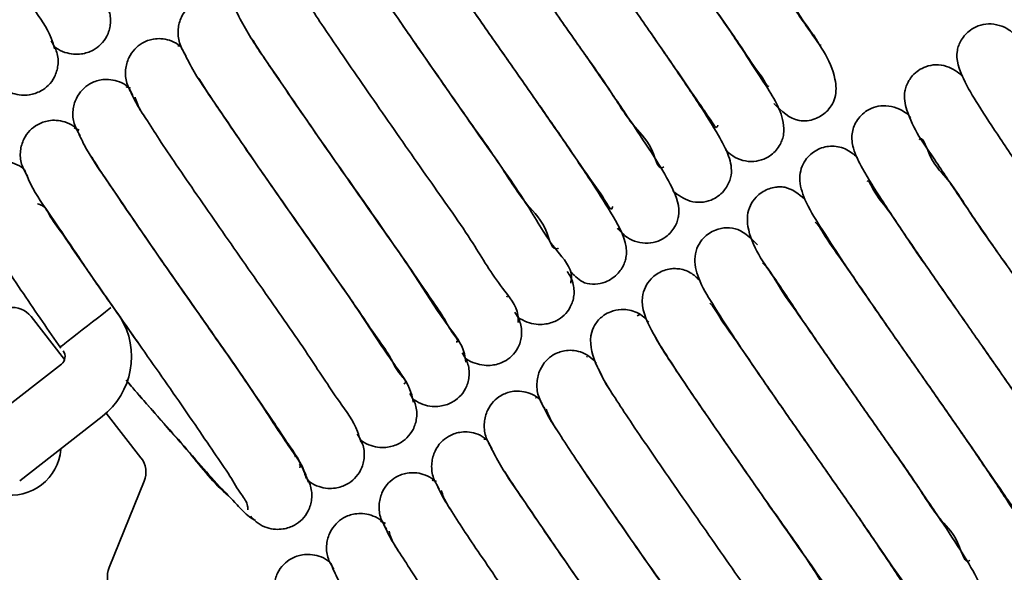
# Model space of a CAD drawing. Header units: millimetres. Extents: x 0 to 594, y 0 to 420.
# Tile 6 of 73: x 87.84 to 94.75, y 40.22 to 44.1. Entities that reach past the tile are written whole.
import ezdxf

# ---------------------------------------------------------------- set-up
doc = ezdxf.new("R2010")
doc.units = ezdxf.units.MM
doc.linetypes.add('SLD-Durchgehend', pattern=[0])

msp = doc.modelspace()

# ---------------------------------------------------------------- linework, layer by layer
at = {"color": 7, "linetype": 'SLD-Durchgehend', "lineweight": 35}
for p, q in [((88.974688, 43.913061), (88.948293, 43.916972)), ((88.616417, 43.618703), (88.585867, 43.628602)), ((88.25761, 43.324327), (88.222721, 43.340193)), ((91.261294, 42.157195), (91.257834, 42.151392)), ((92.197472, 42.032093), (92.174089, 42.021193)), ((87.918899, 42.014879), (88.154193, 41.712534)), ((88.122955, 41.800308), (88.128032, 41.793785)), ((88.131782, 41.680606), (87.55305, 41.230221)), ((91.824371, 41.734759), (91.818247, 41.732061)), ((91.464642, 41.443848), (91.459064, 41.443317)), ((88.446862, 41.336462), (88.690277, 41.023682)), ((87.8395, 40.862141), (88.418232, 41.312526)), ((91.124258, 41.150932), (91.097863, 41.154843)), ((88.466889, 40.252376), (88.71316, 40.858593)), ((90.765984, 40.856574), (90.735437, 40.866475)), ((90.407179, 40.562198), (90.37229, 40.578064))]:
    msp.add_line(p, q, dxfattribs=at)
at = {"color": 7, "linetype": 'SLD-Durchgehend', "lineweight": 35, "flags": 128}
for points in [[(88.44267, 42.049118), (88.415798, 42.028207), (88.384674, 42.003985)], [(88.479773, 42.077993), (88.464207, 42.065878), (88.44267, 42.049118)], [(88.384674, 42.003985), (88.350334, 41.977261), (88.31413, 41.949085), (88.277587, 41.920648), (88.242234, 41.893134)], [(88.242234, 41.893134), (88.209446, 41.867617), (88.180484, 41.845078)], [(88.180484, 41.845078), (88.156642, 41.826523), (88.138706, 41.812566)]]:
    msp.add_lwpolyline(points, dxfattribs=at)
at = {"color": 7, "linetype": 'SLD-Durchgehend', "lineweight": 35}
for centre, radius, start, end in [((87.78737, 41.91252), 0.166665, 37.8908919, 97.891299), ((88.090904, 41.73313), 0.532964, 307.8827527, 31.6971515), ((88.090908, 41.733129), 0.066552, 307.7102344, 37.8905101), ((87.778475, 41.109834), 0.349993, 307.8907726, 355.2101934), ((88.558752, 40.921321), 0.166664, 337.8909043, 37.8922493), ((87.77847, 41.109838), 0.35, 259.6195517, 307.8910604), ((88.621295, 40.189648), 0.166661, 157.8906422, 217.8926287)]:
    msp.add_arc(centre, radius, start, end, dxfattribs=at)
for points, knots in [([(92.310566, 46.466111), (92.274413, 46.493534), (92.21777, 46.536498), (92.122138, 46.549481), (92.035898, 46.533379), (91.957783, 46.480174), (91.91693, 46.411363), (91.893132, 46.328302), (91.931534, 46.133148), (92.098348, 45.905987), (92.288415, 45.61244), (92.481604, 45.333951), (92.686033, 45.039747), (92.892509, 44.746655), (93.087317, 44.462795), (93.250527, 44.231905), (93.374667, 44.036227), (93.426093, 43.977261), (93.45746, 43.912367), (93.462884, 43.923307), (93.463114, 43.923771)], [0, 0, 0, 0, 0.03890073, 0.06094782, 0.08218118, 0.11467558, 0.13999968, 0.15072192, 0.18975702, 0.30632065, 0.3946384, 0.49649203, 0.6028366, 0.70798786, 0.81134745, 0.90043102, 0.96657054, 0.98963052, 0.9995602, 1, 1, 1, 1]), ([(88.084461, 43.895472), (88.077329, 43.920667), (88.047798, 44.024995), (87.900651, 44.220576), (87.692631, 44.545908), (87.407685, 44.951475), (87.146468, 45.324609), (86.937484, 45.626016), (86.796328, 45.833046), (86.674447, 46.010682), (86.585327, 46.153418), (86.521637, 46.248802), (86.504647, 46.302106), (86.499538, 46.318133)], [0, 0, 0, 0, 0.02698053, 0.11172193, 0.24830067, 0.42875257, 0.62332276, 0.71973516, 0.80803801, 0.88259339, 0.94229466, 0.9826492, 1, 1, 1, 1]), ([(91.946305, 46.176109), (91.936531, 46.185187), (91.888824, 46.229497), (91.79902, 46.26318), (91.700267, 46.25464), (91.624504, 46.221491), (91.570986, 46.166834), (91.542541, 46.106695), (91.526608, 46.04354), (91.53991, 45.939534), (91.620805, 45.787038), (91.748878, 45.581965), (91.921678, 45.325433), (92.118005, 45.039244), (92.325891, 44.74119), (92.533222, 44.44644), (92.728098, 44.162647), (92.89013, 43.932768), (93.013171, 43.740553), (93.061572, 43.682469), (93.091218, 43.625369), (93.096138, 43.634538), (93.096342, 43.634918)], [0, 0, 0, 0, 0.01164933, 0.05686122, 0.07769502, 0.09707833, 0.12798287, 0.14180403, 0.15489547, 0.18437056, 0.23047201, 0.30442785, 0.39586522, 0.5003246, 0.60758676, 0.71283556, 0.81605878, 0.9043901, 0.96948824, 0.99116487, 0.99963362, 1, 1, 1, 1]), ([(93.13401, 43.510991), (93.187779, 43.457514), (93.256008, 43.389656), (93.367264, 43.38819), (93.434789, 43.404143), (93.49485, 43.441587), (93.539558, 43.496528), (93.574968, 43.572417), (93.561811, 43.787305), (93.376499, 44.023936), (93.182567, 44.327867), (92.985249, 44.61123), (92.779017, 44.907115), (92.570512, 45.207111), (92.376031, 45.476739), (92.207509, 45.756032), (92.08953, 45.850848), (92.027491, 46.047186), (92.005578, 46.019634), (92.00507, 46.018996)], [0, 0, 0, 0, 0.06113958, 0.07758195, 0.09336644, 0.12071375, 0.1365102, 0.15404092, 0.1916669, 0.31362021, 0.40286362, 0.50500324, 0.61037573, 0.71465383, 0.81744789, 0.90548267, 0.97012737, 0.99930762, 1, 1, 1, 1]), ([(91.57131, 45.895424), (91.54387, 45.917635), (91.48868, 45.962305), (91.398709, 45.979039), (91.330781, 45.966934), (91.266846, 45.941175), (91.209325, 45.890305), (91.173071, 45.817973), (91.158022, 45.721324), (91.204287, 45.577244), (91.318775, 45.393171), (91.470449, 45.159528), (91.655479, 44.88902), (91.857036, 44.597513), (92.064976, 44.301802), (92.26703, 44.011487), (92.440946, 43.758936), (92.599321, 43.528345), (92.661235, 43.437538), (92.732756, 43.32936), (92.737791, 43.353815), (92.739151, 43.360421)], [0, 0, 0, 0, 0.0303771, 0.06109573, 0.07558743, 0.09004218, 0.12066852, 0.1396391, 0.15952051, 0.20415636, 0.26666977, 0.34864106, 0.44611582, 0.55179172, 0.65661068, 0.76123386, 0.85668355, 0.93184037, 0.98203176, 0.99514615, 1, 1, 1, 1]), ([(91.202176, 45.600857), (91.157827, 45.638142), (91.103373, 45.683922), (91.022193, 45.688686), (90.966847, 45.682987), (90.908455, 45.659837), (90.853355, 45.613287), (90.815229, 45.558462), (90.794511, 45.486131), (90.807864, 45.29203), (90.980808, 45.066309), (91.172387, 44.766426), (91.367784, 44.485329), (91.572902, 44.19077), (91.780518, 43.892137), (91.976704, 43.62066), (92.141117, 43.34601), (92.27415, 43.235136), (92.324769, 43.039146), (92.358268, 43.064915), (92.360195, 43.066397)], [0, 0, 0, 0, 0.04822901, 0.05921842, 0.07003464, 0.09687244, 0.11236432, 0.13267411, 0.15432941, 0.1768114, 0.30013268, 0.38919967, 0.49171494, 0.59829521, 0.70387824, 0.80786035, 0.89753875, 0.96419892, 0.99794122, 1, 1, 1, 1]), ([(92.795021, 43.184188), (92.810919, 43.169677), (92.864628, 43.120654), (92.967075, 43.094579), (93.060833, 43.116852), (93.127164, 43.155216), (93.170465, 43.206237), (93.193574, 43.258624), (93.207001, 43.310376), (93.196048, 43.4616), (93.062758, 43.655851), (92.899852, 43.91337), (92.718418, 44.176902), (92.520661, 44.463807), (92.313454, 44.757858), (92.110504, 45.051323), (91.931502, 45.304314), (91.773741, 45.552329), (91.701573, 45.623855), (91.647089, 45.736949), (91.640878, 45.726524), (91.640491, 45.725874)], [0, 0, 0, 0, 0.01878956, 0.06347664, 0.08458874, 0.10204788, 0.12980273, 0.14123133, 0.15201273, 0.17629135, 0.2707645, 0.35025356, 0.44538148, 0.54998534, 0.65518408, 0.76097356, 0.85896204, 0.93693315, 0.98980176, 0.99936388, 1, 1, 1, 1]), ([(92.424101, 42.896061), (92.462967, 42.867593), (92.522535, 42.823961), (92.621023, 42.81365), (92.705791, 42.832433), (92.781342, 42.886734), (92.820527, 42.955339), (92.842885, 43.039339), (92.819373, 43.154365), (92.731078, 43.313859), (92.603017, 43.517359), (92.432904, 43.76915), (92.239332, 44.051207), (92.033398, 44.345886), (91.827453, 44.640076), (91.634736, 44.916413), (91.473635, 45.158129), (91.355152, 45.315558), (91.30445, 45.41145), (91.279337, 45.433775), (91.27282, 45.439569)], [0, 0, 0, 0, 0.04123036, 0.06319107, 0.0843271, 0.11623353, 0.14121677, 0.15199957, 0.19185251, 0.23885084, 0.31207094, 0.40201564, 0.50496575, 0.61152302, 0.71676389, 0.81932017, 0.90657652, 0.97070071, 0.99239608, 1, 1, 1, 1]), ([(90.868887, 45.280807), (90.826929, 45.324053), (90.766033, 45.386817), (90.652488, 45.405816), (90.565886, 45.38815), (90.493797, 45.33976), (90.446727, 45.271711), (90.418428, 45.173585), (90.45357, 45.026746), (90.56335, 44.849293), (90.705818, 44.626213), (90.884372, 44.365029), (91.081739, 44.078664), (91.289526, 43.782828), (91.496189, 43.486176), (91.679131, 43.223168), (91.846576, 42.974068), (91.918764, 42.880158), (91.993301, 42.755335), (92.000307, 42.781281), (92.001944, 42.787343)], [0, 0, 0, 0, 0.04982904, 0.07232025, 0.09540056, 0.12430323, 0.14420275, 0.16535705, 0.20994957, 0.26773085, 0.34451844, 0.43676443, 0.53905503, 0.64252183, 0.74745942, 0.84633353, 0.92618689, 0.98045142, 0.99543292, 1, 1, 1, 1]), ([(92.035556, 42.635885), (92.057122, 42.612145), (92.112759, 42.550903), (92.224919, 42.521412), (92.318819, 42.541176), (92.386602, 42.578566), (92.431408, 42.62955), (92.455404, 42.681893), (92.480425, 42.773849), (92.422076, 42.928868), (92.300565, 43.126631), (92.145254, 43.363572), (91.957874, 43.637959), (91.754302, 43.931703), (91.546052, 44.228418), (91.346541, 44.513076), (91.173588, 44.772055), (91.025027, 44.969333), (90.957109, 45.104838), (90.909981, 45.148975), (90.90375, 45.15481)], [0, 0, 0, 0, 0.02756282, 0.0711056, 0.09203989, 0.1098066, 0.13744579, 0.14895446, 0.15963172, 0.21926836, 0.28117531, 0.36463896, 0.46350175, 0.56977604, 0.67440171, 0.77785451, 0.87128347, 0.944111, 0.99261132, 1, 1, 1, 1]), ([(90.468733, 45.023), (90.449459, 45.043454), (90.409357, 45.086012), (90.340222, 45.111043), (90.285149, 45.115171), (90.229528, 45.109249), (90.171243, 45.086142), (90.116173, 45.039577), (90.078147, 44.985105), (90.041787, 44.859306), (90.118997, 44.679047), (90.252072, 44.470558), (90.410008, 44.23238), (90.59532, 43.962199), (90.797444, 43.671964), (91.006443, 43.371509), (91.210127, 43.090056), (91.381572, 42.804051), (91.53107, 42.675648), (91.578236, 42.473913), (91.620066, 42.494665), (91.622485, 42.495866)], [0, 0, 0, 0, 0.024309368, 0.050578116, 0.061616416, 0.072438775, 0.099246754, 0.114715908, 0.134966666, 0.156428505, 0.226218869, 0.292991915, 0.376460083, 0.474508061, 0.579535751, 0.685639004, 0.79282391, 0.888133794, 0.960263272, 0.99770149, 1, 1, 1, 1]), ([(91.710057, 42.327373), (91.739119, 42.297064), (91.78608, 42.248089), (91.878963, 42.24019), (91.963873, 42.256273), (92.04149, 42.309867), (92.082173, 42.378689), (92.096805, 42.431245), (92.105336, 42.546028), (92.003563, 42.722332), (91.855263, 42.960153), (91.675159, 43.225396), (91.475455, 43.51632), (91.265985, 43.815225), (91.06185, 44.107458), (90.874899, 44.37622), (90.721565, 44.605939), (90.611357, 44.754249), (90.563682, 44.843151), (90.540712, 44.864511), (90.534614, 44.870182)], [0, 0, 0, 0, 0.03537752, 0.05716588, 0.07837015, 0.11086279, 0.13623783, 0.14705612, 0.15862578, 0.23641259, 0.31416574, 0.40947101, 0.51659779, 0.6247661, 0.73009581, 0.82987702, 0.91255547, 0.97253086, 0.99270675, 1, 1, 1, 1]), ([(91.707323, 42.248412), (91.709837, 42.263889), (91.723811, 42.349923), (91.560542, 42.521584), (91.393302, 42.828429), (91.105962, 43.22473), (90.848675, 43.598052), (90.633031, 43.907144), (90.482346, 44.126737), (90.349161, 44.321163), (90.243649, 44.482866), (90.174492, 44.586717), (90.148913, 44.640171), (90.14432, 44.649769)], [0, 0, 0, 0, 0.01605242, 0.08923505, 0.21779646, 0.39469272, 0.59256549, 0.69260282, 0.78737553, 0.87033927, 0.9382348, 0.98890885, 1, 1, 1, 1]), ([(91.339383, 41.972612), (91.33932, 41.990244), (91.338994, 42.08164), (91.185056, 42.256205), (91.004255, 42.56825), (90.719172, 42.966058), (90.46027, 43.339431), (90.246264, 43.646753), (90.097719, 43.863399), (89.967436, 44.053917), (89.865272, 44.210765), (89.791855, 44.323664), (89.7632, 44.388571), (89.753261, 44.411082)], [0, 0, 0, 0, 0.01791775, 0.09287196, 0.22160434, 0.39723952, 0.59187622, 0.689932, 0.78208511, 0.86199853, 0.92713225, 0.9747275, 1, 1, 1, 1]), ([(88.076188, 43.918621), (88.08199, 43.912932), (88.104491, 43.890871), (88.153958, 43.869629), (88.215056, 43.856161), (88.283421, 43.858182), (88.350497, 43.879679), (88.411904, 43.924688), (88.456655, 43.986005), (88.480733, 44.066619), (88.475391, 44.158163), (88.44393, 44.210505), (88.428238, 44.236612)], [0, 0, 0, 0, 0.0346106, 0.13421833, 0.22344989, 0.30116455, 0.42382965, 0.51782846, 0.62235964, 0.74222194, 0.87142953, 1, 1, 1, 1]), ([(89.3491, 44.183696), (89.339143, 44.193966), (89.313618, 44.220294), (89.260649, 44.243855), (89.201589, 44.255353), (89.135493, 44.251548), (89.070472, 44.227914), (89.011565, 44.180151), (88.968482, 44.115903), (88.946371, 44.03095), (88.95462, 43.933828), (88.987939, 43.877001), (89.004784, 43.848272)], [0, 0, 0, 0, 0.058461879, 0.149865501, 0.232153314, 0.304318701, 0.419596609, 0.509711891, 0.612097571, 0.732025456, 0.86452662, 1, 1, 1, 1]), ([(89.352249, 44.172518), (89.37532, 44.127392), (89.445268, 43.990577), (89.618688, 43.741217), (89.859808, 43.38435), (90.100886, 43.040872), (90.308558, 42.745496), (90.459995, 42.527589), (90.601462, 42.32356), (90.716097, 42.152987), (90.824721, 41.999672), (90.854239, 41.927469), (90.927878, 41.835187), (90.904859, 41.838262), (90.902501, 41.838577)], [0, 0, 0, 0, 0.05398177, 0.16366413, 0.32300653, 0.51334486, 0.61094561, 0.70762499, 0.79695865, 0.87301831, 0.93422217, 0.97714615, 0.9976589, 1, 1, 1, 1]), ([(94.848589, 43.966886), (94.828645, 43.988759), (94.774455, 44.048193), (94.665135, 44.078978), (94.57017, 44.061013), (94.501292, 44.024366), (94.45538, 43.973461), (94.430776, 43.921144), (94.405034, 43.830611), (94.459896, 43.677781), (94.578948, 43.483442), (94.731348, 43.250043), (94.91678, 42.97844), (95.119166, 42.685814), (95.327074, 42.390695), (95.528119, 42.099901), (95.701348, 41.853849), (95.857285, 41.611529), (95.919723, 41.547606), (95.977264, 41.435718), (95.981697, 41.445646), (95.981797, 41.44587)], [0, 0, 0, 0, 0.02548603, 0.06925179, 0.09024974, 0.10834143, 0.13609473, 0.14773878, 0.15837803, 0.21694619, 0.27737513, 0.35959302, 0.45735384, 0.56316236, 0.66778966, 0.77154784, 0.86612147, 0.94047135, 0.99071926, 0.99979019, 1, 1, 1, 1]), ([(88.980192, 43.89851), (88.970698, 43.908242), (88.94554, 43.934033), (88.893028, 43.957246), (88.833817, 43.968855), (88.767542, 43.965159), (88.702378, 43.941717), (88.643217, 43.894378), (88.599848, 43.830752), (88.57729, 43.746762), (88.584775, 43.650931), (88.617555, 43.595097), (88.63407, 43.566968)], [0, 0, 0, 0, 0.05602825, 0.14847267, 0.23169313, 0.30465032, 0.42108373, 0.51188448, 0.61469913, 0.73458997, 0.8662866, 1, 1, 1, 1]), ([(90.971138, 41.694211), (90.968655, 41.714218), (90.95676, 41.810051), (90.807992, 41.990573), (90.616254, 42.307072), (90.33211, 42.707271), (90.071961, 43.080585), (89.859768, 43.38617), (89.713059, 43.599462), (89.587075, 43.786661), (89.507115, 43.90391), (89.473554, 43.960693), (89.471317, 43.964478)], [0, 0, 0, 0, 0.022007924, 0.105415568, 0.245523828, 0.434822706, 0.642647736, 0.746870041, 0.844005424, 0.927438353, 0.995162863, 1, 1, 1, 1]), ([(87.708392, 43.632246), (87.715017, 43.62569), (87.738085, 43.602865), (87.788162, 43.581267), (87.848778, 43.568322), (87.916619, 43.570806), (87.983199, 43.592796), (88.044078, 43.638243), (88.088588, 43.699843), (88.112498, 43.780828), (88.107006, 43.872803), (88.075492, 43.92553), (88.059764, 43.951845)], [0, 0, 0, 0, 0.039525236, 0.137623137, 0.225638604, 0.302436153, 0.423998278, 0.51749706, 0.621798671, 0.741650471, 0.871067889, 1, 1, 1, 1]), ([(88.981764, 43.891455), (89.002497, 43.849348), (89.067406, 43.717526), (89.235893, 43.475821), (89.473193, 43.123397), (89.765833, 42.706433), (90.021662, 42.340641), (90.218371, 42.0574), (90.336666, 41.878989), (90.44928, 41.725807), (90.482708, 41.633814), (90.562886, 41.55332), (90.539107, 41.543248), (90.536869, 41.5423)], [0, 0, 0, 0, 0.049761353, 0.155782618, 0.311719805, 0.501089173, 0.695797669, 0.786599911, 0.864807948, 0.928186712, 0.973937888, 0.997546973, 1, 1, 1, 1]), ([(94.460135, 43.703984), (94.423981, 43.731405), (94.367337, 43.774367), (94.271706, 43.787355), (94.185467, 43.771249), (94.107352, 43.718046), (94.0665, 43.649234), (94.042702, 43.566174), (94.081098, 43.371019), (94.247918, 43.14386), (94.437983, 42.850311), (94.631173, 42.571823), (94.835599, 42.277616), (95.042077, 41.984528), (95.236889, 41.700665), (95.400087, 41.469781), (95.524252, 41.274089), (95.575646, 41.215141), (95.607043, 41.15023), (95.612451, 41.161178), (95.612681, 41.161642)], [0, 0, 0, 0, 0.03890118, 0.06094816, 0.08218089, 0.1146753, 0.13999941, 0.15072166, 0.18975634, 0.30632071, 0.3946384, 0.49649209, 0.60283631, 0.70798803, 0.81134739, 0.9004313, 0.96657086, 0.98963085, 0.99956053, 1, 1, 1, 1]), ([(90.602687, 41.414238), (90.59786, 41.436779), (90.576434, 41.536829), (90.429611, 41.724628), (90.228996, 42.045486), (89.944788, 42.448361), (89.683867, 42.821598), (89.473379, 43.12524), (89.329029, 43.335288), (89.206132, 43.518306), (89.128876, 43.631881), (89.097081, 43.686575), (89.095283, 43.689669)], [0, 0, 0, 0, 0.02516021, 0.11167206, 0.25393499, 0.44408778, 0.65094429, 0.75410851, 0.84943414, 0.93058434, 0.99607418, 1, 1, 1, 1]), ([(88.58994, 43.633207), (88.587803, 43.635254), (88.569455, 43.652826), (88.525342, 43.669977), (88.466361, 43.682307), (88.399741, 43.678627), (88.334423, 43.655458), (88.274958, 43.608522), (88.231329, 43.54545), (88.208374, 43.46231), (88.215221, 43.367604), (88.247562, 43.312648), (88.263806, 43.285045)], [0, 0, 0, 0, 0.01285964, 0.11038359, 0.19815465, 0.27506054, 0.39764335, 0.49299246, 0.60059885, 0.72557515, 0.86215961, 1, 1, 1, 1]), ([(88.611706, 43.609873), (88.629558, 43.570475), (88.660427, 43.502349), (88.702138, 43.440333), (88.719727, 43.414182)], [0, 0, 0, 0, 0.57832409, 1, 1, 1, 1]), ([(90.23403, 41.133343), (90.226898, 41.158538), (90.197368, 41.262867), (90.050217, 41.458445), (89.842202, 41.783781), (89.557254, 42.189348), (89.296035, 42.56248), (89.087051, 42.863888), (88.945895, 43.070918), (88.824017, 43.248555), (88.734897, 43.391291), (88.671206, 43.486673), (88.654216, 43.539977), (88.649108, 43.556004)], [0, 0, 0, 0, 0.02698053, 0.11172238, 0.248301, 0.4287529, 0.62332359, 0.719736, 0.80803885, 0.88259376, 0.94229503, 0.9826492, 1, 1, 1, 1]), ([(94.095875, 43.41398), (94.086101, 43.423058), (94.038394, 43.46737), (93.948588, 43.50105), (93.849835, 43.492512), (93.774073, 43.459361), (93.720557, 43.404705), (93.69211, 43.344567), (93.676178, 43.281411), (93.689479, 43.177406), (93.77037, 43.024907), (93.898449, 42.819838), (94.071247, 42.563304), (94.267576, 42.277116), (94.475459, 41.979061), (94.682791, 41.684313), (94.877669, 41.40052), (95.039693, 41.17064), (95.162744, 40.978421), (95.211138, 40.920344), (95.240791, 40.863237), (95.245707, 40.87241), (95.245911, 40.87279)], [0, 0, 0, 0, 0.01164957, 0.0568613, 0.07769582, 0.09707845, 0.12798299, 0.14180381, 0.15489559, 0.18437067, 0.23047181, 0.30442799, 0.39586532, 0.50032435, 0.60758666, 0.71283511, 0.8160583, 0.90438946, 0.96948798, 0.9911643, 0.99963331, 1, 1, 1, 1]), ([(88.242895, 43.327788), (88.234497, 43.336276), (88.21017, 43.360864), (88.15866, 43.38336), (88.098994, 43.395361), (88.032198, 43.392028), (87.966589, 43.369071), (87.906803, 43.322559), (87.862921, 43.259975), (87.839631, 43.177581), (87.845955, 43.083846), (87.877947, 43.029661), (87.893976, 43.002513)], [0, 0, 0, 0, 0.04992337, 0.14462461, 0.2298155, 0.30439983, 0.42310864, 0.51518008, 0.6187532, 0.73861697, 0.86904139, 1, 1, 1, 1]), ([(88.242053, 43.32782), (88.258125, 43.29175), (88.312431, 43.169871), (88.471513, 42.943898), (88.700574, 42.60086), (88.990048, 42.187147), (89.249568, 41.817745), (89.449136, 41.527948), (89.579679, 41.337913), (89.684219, 41.179126), (89.749932, 41.081744), (89.774185, 41.034386), (89.776398, 41.030065)], [0, 0, 0, 0, 0.04279167, 0.14459017, 0.29836398, 0.49106918, 0.69218002, 0.78827849, 0.87288421, 0.94227505, 0.99473264, 1, 1, 1, 1]), ([(95.283578, 40.748864), (95.337347, 40.695386), (95.405576, 40.627528), (95.516832, 40.62606), (95.584356, 40.642017), (95.644418, 40.679457), (95.689124, 40.7344), (95.72454, 40.810288), (95.711371, 41.025178), (95.52607, 41.261809), (95.332133, 41.565737), (95.134818, 41.849103), (94.928583, 42.144985), (94.720079, 42.444984), (94.525605, 42.714607), (94.357062, 42.993915), (94.239131, 43.088697), (94.177029, 43.285082), (94.155147, 43.257506), (94.15464, 43.256867)], [0, 0, 0, 0, 0.06113979, 0.07758145, 0.09336602, 0.12071394, 0.13650966, 0.15404068, 0.19166702, 0.3136197, 0.4028638, 0.50500275, 0.61037594, 0.71465336, 0.81744773, 0.90548251, 0.97012712, 0.9993078, 1, 1, 1, 1]), ([(93.720877, 43.133295), (93.693437, 43.155506), (93.638248, 43.200175), (93.548278, 43.21691), (93.48035, 43.204805), (93.416416, 43.179046), (93.358895, 43.128176), (93.32264, 43.055844), (93.307592, 42.959195), (93.353853, 42.815115), (93.468342, 42.631042), (93.620019, 42.3974), (93.805049, 42.126892), (94.006606, 41.835385), (94.214542, 41.539672), (94.416599, 41.249359), (94.590517, 40.99681), (94.748885, 40.766214), (94.810806, 40.675413), (94.882323, 40.567233), (94.887357, 40.591687), (94.888718, 40.598294)], [0, 0, 0, 0, 0.03037714, 0.0610951, 0.07558683, 0.0900416, 0.12066799, 0.13963858, 0.15952003, 0.20415577, 0.26666927, 0.34864106, 0.44611566, 0.55179201, 0.6566107, 0.76123405, 0.85668387, 0.93184068, 0.98203225, 0.99514614, 1, 1, 1, 1]), ([(89.865142, 40.85195), (89.855724, 40.879889), (89.819066, 40.988637), (89.67006, 41.192155), (89.455655, 41.52209), (89.169656, 41.930291), (88.908163, 42.303053), (88.701357, 42.602332), (88.561961, 42.805438), (88.44569, 42.979788), (88.373789, 43.085874), (88.345612, 43.136281), (88.344598, 43.138096)], [0, 0, 0, 0, 0.03209039, 0.12490384, 0.27171038, 0.46330413, 0.66813888, 0.76889544, 0.86034293, 0.93697233, 0.99773017, 1, 1, 1, 1]), ([(87.874292, 43.042688), (87.866809, 43.050169), (87.843162, 43.073814), (87.792438, 43.095783), (87.732338, 43.108185), (87.665035, 43.105194), (87.598921, 43.082608), (87.538609, 43.036354), (87.494479, 42.973858), (87.471042, 42.891604), (87.477198, 42.79809), (87.509106, 42.744106), (87.525076, 42.717086)], [0, 0, 0, 0, 0.0444189, 0.140377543, 0.226631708, 0.302050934, 0.42185351, 0.514506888, 0.618484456, 0.738644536, 0.86919044, 1, 1, 1, 1]), ([(87.87278, 43.045354), (87.886531, 43.012289), (87.93516, 42.895369), (88.090004, 42.67748), (88.314301, 42.33933), (88.602401, 41.927708), (88.862295, 41.55716), (89.064935, 41.264436), (89.196686, 41.069499), (89.309958, 40.907192), (89.380904, 40.780827), (89.440129, 40.705457), (89.441174, 40.665414), (89.441407, 40.656452)], [0, 0, 0, 0, 0.03745204, 0.1324346, 0.27813643, 0.46344155, 0.65835395, 0.75247572, 0.83619701, 0.90529878, 0.95848802, 0.99070866, 1, 1, 1, 1]), ([(93.351745, 42.838728), (93.307397, 42.876015), (93.252943, 42.921797), (93.171761, 42.926556), (93.116415, 42.920862), (93.058024, 42.897707), (93.002925, 42.851158), (92.964799, 42.796332), (92.944078, 42.724003), (92.957433, 42.529901), (93.130373, 42.30418), (93.321957, 42.004299), (93.51735, 41.7232), (93.722472, 41.428643), (93.930087, 41.130009), (94.126274, 40.858532), (94.290685, 40.583881), (94.42372, 40.473008), (94.474337, 40.277017), (94.507837, 40.302786), (94.509764, 40.304268)], [0, 0, 0, 0, 0.04822916, 0.05921854, 0.07003543, 0.09687267, 0.11236454, 0.13267431, 0.15432979, 0.1768114, 0.30013291, 0.38920023, 0.49171472, 0.59829533, 0.70387827, 0.80786031, 0.89753883, 0.96419865, 0.99794123, 1, 1, 1, 1]), ([(94.944589, 40.422059), (94.960488, 40.407548), (95.014197, 40.358525), (95.116644, 40.332452), (95.210402, 40.354722), (95.276732, 40.393089), (95.320034, 40.444108), (95.343143, 40.496495), (95.356569, 40.548248), (95.34561, 40.699471), (95.212328, 40.893723), (95.04942, 41.151242), (94.867985, 41.414773), (94.670227, 41.701678), (94.463023, 41.99573), (94.260071, 42.289194), (94.081072, 42.542185), (93.923308, 42.790204), (93.851147, 42.861723), (93.796655, 42.974823), (93.790448, 42.964396), (93.79006, 42.963745)], [0, 0, 0, 0, 0.01878956, 0.06347655, 0.08458857, 0.1020479, 0.12980247, 0.14123107, 0.15201283, 0.17629111, 0.27076428, 0.35025334, 0.44538168, 0.54998524, 0.65518358, 0.76097368, 0.85896145, 0.93693287, 0.98980118, 0.99936357, 1, 1, 1, 1]), ([(88.477916, 42.105883), (88.413744, 42.197539), (88.302448, 42.356504), (88.165524, 42.566228), (88.062453, 42.693887), (88.017901, 42.789626), (87.976241, 42.803753), (87.965087, 42.807535)], [0, 0, 0, 0, 0.38464855, 0.66711136, 0.85224969, 0.96044485, 1, 1, 1, 1]), ([(87.500208, 42.769664), (87.516969, 42.729632), (87.576122, 42.588345), (87.761304, 42.334405), (87.95013, 42.047711), (88.084738, 41.855579), (88.128032, 41.793785)], [0, 0, 0, 0, 0.11181876, 0.39465251, 0.80530712, 1, 1, 1, 1]), ([(88.682285, 41.813214), (88.579183, 41.961748), (88.390145, 42.234087), (88.192714, 42.513395), (88.106132, 42.649207), (88.100574, 42.657926)], [0, 0, 0, 0, 0.52890796, 0.96975681, 1, 1, 1, 1]), ([(94.57367, 40.133934), (94.612536, 40.105466), (94.672104, 40.061834), (94.770591, 40.051521), (94.85536, 40.070304), (94.93091, 40.124605), (94.970098, 40.19321), (94.992448, 40.277211), (94.968944, 40.392237), (94.880642, 40.55173), (94.752588, 40.755232), (94.582472, 41.007022), (94.388899, 41.289079), (94.182964, 41.583757), (93.977023, 41.877949), (93.784305, 42.154285), (93.623203, 42.396), (93.504726, 42.553433), (93.454016, 42.649319), (93.428906, 42.671646), (93.422389, 42.67744)], [0, 0, 0, 0, 0.04123038, 0.06319114, 0.08432718, 0.11623363, 0.14121688, 0.15199951, 0.19185237, 0.23885137, 0.31207113, 0.40201587, 0.50496645, 0.61152337, 0.71676417, 0.81932021, 0.9065769, 0.97070113, 0.9923966, 1, 1, 1, 1]), ([(93.018456, 42.518678), (92.976498, 42.561924), (92.915601, 42.624688), (92.802056, 42.643687), (92.715453, 42.626022), (92.643367, 42.577629), (92.596293, 42.509584), (92.568, 42.411457), (92.603134, 42.264617), (92.71292, 42.087166), (92.855384, 41.864083), (93.033943, 41.602903), (93.231306, 41.316535), (93.439096, 41.0207), (93.645758, 40.724047), (93.828699, 40.46104), (93.996147, 40.211939), (94.06833, 40.118032), (94.142873, 39.993205), (94.149875, 40.019153), (94.151511, 40.025215)], [0, 0, 0, 0, 0.04982958, 0.07232008, 0.09540107, 0.12430314, 0.14420276, 0.16535685, 0.20994924, 0.26773114, 0.34451801, 0.43676435, 0.5390545, 0.64252195, 0.74745949, 0.84633356, 0.92618658, 0.98045109, 0.99543284, 1, 1, 1, 1]), ([(89.850092, 40.877366), (89.84661, 40.89056), (89.826197, 40.967915), (89.707574, 41.128652), (89.516948, 41.435077), (89.281215, 41.76954), (89.046114, 42.106852), (88.914601, 42.295143), (88.846464, 42.392696)], [0, 0, 0, 0, 0.02242925, 0.13150902, 0.32191484, 0.6214854, 0.80389098, 1, 1, 1, 1]), ([(94.185125, 39.873756), (94.206692, 39.850016), (94.262328, 39.788774), (94.374488, 39.759284), (94.468387, 39.779048), (94.536172, 39.816437), (94.580977, 39.867422), (94.604974, 39.919765), (94.629986, 40.011721), (94.571648, 40.166739), (94.450133, 40.364502), (94.294823, 40.601443), (94.107444, 40.875832), (93.90387, 41.169574), (93.695622, 41.466291), (93.496108, 41.750947), (93.323155, 42.009926), (93.174597, 42.207205), (93.106678, 42.342709), (93.05955, 42.386846), (93.05332, 42.392682)], [0, 0, 0, 0, 0.02756284, 0.07110474, 0.09203975, 0.10980638, 0.13744573, 0.14895441, 0.15963133, 0.21926785, 0.28117485, 0.36463856, 0.46350163, 0.5697757, 0.67440175, 0.77785504, 0.87128408, 0.94411096, 0.99261132, 1, 1, 1, 1]), ([(91.337593, 42.008893), (91.358482, 41.996663), (91.398191, 41.973414), (91.462202, 41.959618), (91.532233, 41.959329), (91.60135, 41.979024), (91.664738, 42.022568), (91.710245, 42.083212), (91.730521, 42.148954), (91.731818, 42.207261), (91.723891, 42.25209), (91.707859, 42.294805), (91.690731, 42.319531), (91.682264, 42.331753)], [0, 0, 0, 0, 0.10541611, 0.20038711, 0.28251277, 0.4107753, 0.50779619, 0.61469817, 0.73675059, 0.80210907, 0.86867368, 0.93508297, 1, 1, 1, 1]), ([(92.6183, 42.260871), (92.599026, 42.281325), (92.558924, 42.323882), (92.489791, 42.348916), (92.434719, 42.353043), (92.379096, 42.347122), (92.320811, 42.324015), (92.265742, 42.277447), (92.227716, 42.222976), (92.191356, 42.097177), (92.268566, 41.916918), (92.401641, 41.708429), (92.559579, 41.470252), (92.744889, 41.200071), (92.947012, 40.909835), (93.15601, 40.60938), (93.359695, 40.327929), (93.531144, 40.041923), (93.680636, 39.913521), (93.727804, 39.711782), (93.769633, 39.732537), (93.772052, 39.733738)], [0, 0, 0, 0, 0.024309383, 0.050577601, 0.061615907, 0.072438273, 0.099247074, 0.114715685, 0.134966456, 0.156428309, 0.226218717, 0.292991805, 0.376459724, 0.474508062, 0.579535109, 0.685638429, 0.792824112, 0.888133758, 0.960263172, 0.997701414, 1, 1, 1, 1]), ([(93.831218, 39.587452), (93.868657, 39.54747), (93.923853, 39.488526), (94.028406, 39.4778), (94.113497, 39.494257), (94.191046, 39.547711), (94.231744, 39.616563), (94.246374, 39.669115), (94.254906, 39.783901), (94.153133, 39.960203), (94.004832, 40.198025), (93.824728, 40.463267), (93.625024, 40.754191), (93.415554, 41.053096), (93.21142, 41.345331), (93.024467, 41.614091), (92.871138, 41.843814), (92.760919, 41.992116), (92.713253, 42.081025), (92.69028, 42.102383), (92.684181, 42.108053)], [0, 0, 0, 0, 0.04546017, 0.06702075, 0.08800338, 0.12015638, 0.14526602, 0.15597123, 0.16741995, 0.24439384, 0.32133409, 0.41564316, 0.52165015, 0.6286878, 0.73291681, 0.83165502, 0.91346925, 0.97281783, 0.99278273, 1, 1, 1, 1]), ([(88.511339, 42.06032), (88.510787, 42.059963), (88.510156, 42.059556), (88.510569, 42.059739), (88.510621, 42.059762)], [0, 0, 0, 0, 0.87466463, 1, 1, 1, 1]), ([(88.510621, 42.059762), (88.514761, 42.053913), (88.523573, 42.041461), (88.533638, 42.026426), (88.541456, 42.015331), (88.545062, 42.00921), (88.547864, 42.006533), (88.548585, 42.004343), (88.549121, 42.004585), (88.549151, 42.004598)], [0, 0, 0, 0, 0.31951027, 0.68020108, 0.79967847, 0.93359457, 0.97439692, 0.99856235, 1, 1, 1, 1]), ([(90.960856, 41.730063), (90.964775, 41.726297), (90.986005, 41.705893), (91.03417, 41.68539), (91.096418, 41.670596), (91.166037, 41.67146), (91.234303, 41.691732), (91.296965, 41.735827), (91.342167, 41.796592), (91.362335, 41.862422), (91.363604, 41.920803), (91.355679, 41.965697), (91.339666, 42.008473), (91.322565, 42.033256), (91.314113, 42.045503)], [0, 0, 0, 0, 0.02328348, 0.12613566, 0.21792919, 0.29750807, 0.42227529, 0.51708619, 0.62188108, 0.74165183, 0.80580747, 0.87114634, 0.93632051, 1, 1, 1, 1]), ([(92.255603, 41.975222), (92.240991, 41.991087), (92.212936, 42.021546), (92.16019, 42.049579), (92.109019, 42.06346), (92.051257, 42.06633), (91.993643, 42.054209), (91.931877, 42.021727), (91.882934, 41.972848), (91.829352, 41.859935), (91.876689, 41.668877), (91.959222, 41.537051), (92.003776, 41.465886)], [0, 0, 0, 0, 0.066249, 0.12719078, 0.18157903, 0.22908875, 0.30485671, 0.36023155, 0.44306051, 0.51401819, 0.7376494, 1, 1, 1, 1]), ([(93.856892, 39.486283), (93.859406, 39.50176), (93.873381, 39.587794), (93.710112, 39.759456), (93.54287, 40.0663), (93.255534, 40.462604), (92.998239, 40.835921), (92.782602, 41.145018), (92.631911, 41.364606), (92.498732, 41.559036), (92.393215, 41.720735), (92.324062, 41.824589), (92.298483, 41.878042), (92.29389, 41.88764)], [0, 0, 0, 0, 0.016052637, 0.089235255, 0.21779648, 0.394693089, 0.592565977, 0.692603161, 0.787375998, 0.870339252, 0.938235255, 0.988908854, 1, 1, 1, 1]), ([(88.138706, 41.812566), (88.135871, 41.81036), (88.131937, 41.807298), (88.121173, 41.798919), (88.128739, 41.80481), (88.132021, 41.807363), (88.134613, 41.809379)], [0, 0, 0, 0, 0.41429445, 0.57505264, 0.66431652, 1, 1, 1, 1]), ([(90.608439, 41.429312), (90.629022, 41.417446), (90.668012, 41.39497), (90.730859, 41.382442), (90.799511, 41.383534), (90.867261, 41.404604), (90.929223, 41.449123), (90.974238, 41.510204), (90.998449, 41.590527), (90.993189, 41.681757), (90.961724, 41.733801), (90.946032, 41.759753)], [0, 0, 0, 0, 0.10427763, 0.19752963, 0.27856764, 0.40607226, 0.50338727, 0.61127694, 0.73476153, 0.86773209, 1, 1, 1, 1]), ([(91.887304, 41.688517), (91.870913, 41.70598), (91.839215, 41.739752), (91.778301, 41.768449), (91.719143, 41.779629), (91.653214, 41.775807), (91.588252, 41.751988), (91.529563, 41.703774), (91.486772, 41.638818), (91.465189, 41.552767), (91.47433, 41.454178), (91.508289, 41.396231), (91.525521, 41.366825)], [0, 0, 0, 0, 0.09340234, 0.18063953, 0.25916922, 0.3280558, 0.43817663, 0.52444579, 0.62281045, 0.73859736, 0.86734763, 1, 1, 1, 1]), ([(93.488953, 39.210483), (93.48889, 39.228116), (93.488564, 39.319512), (93.334622, 39.494076), (93.153823, 39.806122), (92.868739, 40.20393), (92.609839, 40.577303), (92.395835, 40.884625), (92.247287, 41.101271), (92.117007, 41.291789), (92.014841, 41.448636), (91.941426, 41.561536), (91.912768, 41.626442), (91.902828, 41.648953)], [0, 0, 0, 0, 0.01791774, 0.09287218, 0.22160491, 0.39724007, 0.59187591, 0.68993203, 0.78208478, 0.86199854, 0.9271319, 0.97472714, 1, 1, 1, 1]), ([(88.586863, 41.567615), (88.627714, 41.519963), (88.774821, 41.348364), (89.02005, 41.08422), (89.201814, 40.841225), (89.306915, 40.753535), (89.308119, 40.752531)], [0, 0, 0, 0, 0.17293824, 0.62276423, 0.99567915, 1, 1, 1, 1]), ([(88.586888, 41.567706), (88.636589, 41.510073), (88.747887, 41.381012), (88.91706, 41.187378), (89.085949, 40.996712), (89.23173, 40.831356), (89.352196, 40.707278), (89.431428, 40.619548), (89.480805, 40.590422), (89.495511, 40.581747)], [0, 0, 0, 0, 0.16999142, 0.38066795, 0.57425013, 0.73915081, 0.87236669, 0.96198516, 1, 1, 1, 1]), ([(90.225757, 41.156494), (90.23156, 41.150805), (90.254061, 41.128743), (90.303527, 41.1075), (90.364625, 41.094031), (90.432989, 41.096055), (90.500065, 41.11755), (90.561473, 41.162558), (90.606225, 41.223876), (90.630302, 41.30449), (90.624961, 41.396035), (90.593499, 41.448378), (90.577807, 41.474484)], [0, 0, 0, 0, 0.03461055, 0.13421893, 0.22345037, 0.30116144, 0.42382583, 0.51782736, 0.62235839, 0.74222053, 0.87142971, 1, 1, 1, 1]), ([(91.498667, 41.421568), (91.48871, 41.431838), (91.463185, 41.458166), (91.410217, 41.481727), (91.351157, 41.493223), (91.285062, 41.489421), (91.22004, 41.465787), (91.161136, 41.418021), (91.118047, 41.353776), (91.095942, 41.268821), (91.104189, 41.1717), (91.137508, 41.114872), (91.154353, 41.086143)], [0, 0, 0, 0, 0.05846196, 0.14986571, 0.23214997, 0.30431536, 0.41959721, 0.50970997, 0.61209627, 0.73202509, 0.86452643, 1, 1, 1, 1]), ([(91.501818, 41.410391), (91.524319, 41.364927), (91.559851, 41.293136), (91.604507, 41.22671), (91.620884, 41.202351)], [0, 0, 0, 0, 0.63327789, 1, 1, 1, 1]), ([(93.120708, 38.932082), (93.118224, 38.95209), (93.10633, 39.047923), (92.957561, 39.228445), (92.765828, 39.544946), (92.481657, 39.945131), (92.221601, 40.318496), (92.009218, 40.623977), (91.863025, 40.83755), (91.735478, 41.023897), (91.63745, 41.176133), (91.567472, 41.28337), (91.542498, 41.344453), (91.534171, 41.364819)], [0, 0, 0, 0, 0.02061329, 0.09873543, 0.22996509, 0.40726818, 0.60192361, 0.69954139, 0.79052148, 0.86866682, 0.93209966, 0.97736076, 1, 1, 1, 1]), ([(91.129761, 41.136382), (91.120267, 41.146114), (91.095107, 41.171904), (91.042596, 41.195116), (90.983385, 41.206726), (90.91711, 41.203032), (90.851947, 41.179588), (90.792787, 41.13225), (90.749418, 41.068624), (90.726855, 40.984634), (90.734345, 40.888803), (90.767125, 40.832968), (90.783639, 40.804839)], [0, 0, 0, 0, 0.05603069, 0.14847425, 0.23169123, 0.30465165, 0.4210817, 0.51188233, 0.61469685, 0.73458845, 0.86628523, 1, 1, 1, 1]), ([(89.857962, 40.870117), (89.864587, 40.863562), (89.887655, 40.840737), (89.937731, 40.819138), (89.998347, 40.806195), (90.066187, 40.808678), (90.132767, 40.83067), (90.193648, 40.876115), (90.238158, 40.937716), (90.262068, 41.0187), (90.256576, 41.110675), (90.225061, 41.163402), (90.209334, 41.189716)], [0, 0, 0, 0, 0.03952533, 0.13762347, 0.22563881, 0.30243655, 0.42399563, 0.51749746, 0.62179932, 0.74165142, 0.87106915, 1, 1, 1, 1]), ([(91.131331, 41.129326), (91.152065, 41.087219), (91.216976, 40.955399), (91.385463, 40.713692), (91.622762, 40.361269), (91.915402, 39.944304), (92.171232, 39.578513), (92.36794, 39.295271), (92.486235, 39.11686), (92.598849, 38.96368), (92.632279, 38.871684), (92.712451, 38.791195), (92.688676, 38.781119), (92.686438, 38.780171)], [0, 0, 0, 0, 0.0497618, 0.1557828, 0.3117205, 0.50108987, 0.69579856, 0.78660107, 0.86480918, 0.92818782, 0.97393923, 0.99754776, 1, 1, 1, 1]), ([(89.802626, 40.979295), (89.805052, 40.975758), (89.810441, 40.967897), (89.807691, 40.958648), (89.806178, 40.953561)], [0, 0, 0, 0, 0.45002801, 1, 1, 1, 1]), ([(90.73951, 40.871079), (90.737371, 40.873126), (90.719021, 40.890694), (90.674911, 40.907849), (90.61593, 40.92018), (90.549311, 40.916497), (90.483993, 40.893329), (90.424527, 40.846394), (90.380898, 40.783322), (90.357943, 40.700181), (90.364791, 40.605475), (90.397131, 40.55052), (90.413375, 40.522916)], [0, 0, 0, 0, 0.01286229, 0.11038224, 0.19815367, 0.27505967, 0.39764252, 0.49299055, 0.60059698, 0.72557505, 0.86215956, 1, 1, 1, 1]), ([(92.752254, 38.65211), (92.747428, 38.674652), (92.726006, 38.774702), (92.579176, 38.962499), (92.378563, 39.283357), (92.094359, 39.686235), (91.833434, 40.059468), (91.622948, 40.363112), (91.478601, 40.573161), (91.355694, 40.756173), (91.278458, 40.869761), (91.246649, 40.924447), (91.24485, 40.92754)], [0, 0, 0, 0, 0.02515977, 0.11167211, 0.25393488, 0.44408758, 0.65094466, 0.75410801, 0.84943366, 0.93058388, 0.99607411, 1, 1, 1, 1]), ([(91.76988, 40.975041), (91.844425, 40.86553), (92.019459, 40.608391), (92.250409, 40.278728), (92.458134, 39.983371), (92.609559, 39.765459), (92.751031, 39.561433), (92.865667, 39.390859), (92.974289, 39.237542), (93.003811, 39.165344), (93.077445, 39.073058), (93.054428, 39.076133), (93.052071, 39.076448)], [0, 0, 0, 0, 0.17257014, 0.40520459, 0.52449306, 0.64265608, 0.75184146, 0.84480235, 0.91960697, 0.97206875, 0.99713975, 1, 1, 1, 1]), ([(89.459003, 40.612609), (89.47601, 40.594815), (89.5089, 40.560404), (89.571341, 40.530798), (89.631871, 40.518727), (89.699163, 40.521489), (89.765338, 40.543949), (89.825739, 40.5898), (89.870012, 40.651728), (89.893717, 40.733167), (89.887992, 40.825695), (89.856359, 40.878895), (89.840555, 40.905474)], [0, 0, 0, 0, 0.09771844, 0.1889807, 0.27096494, 0.34261214, 0.45630281, 0.54404406, 0.64224102, 0.7553496, 0.8777705, 1, 1, 1, 1]), ([(90.761273, 40.847745), (90.779126, 40.808347), (90.809997, 40.740221), (90.851708, 40.678204), (90.869296, 40.652053)], [0, 0, 0, 0, 0.57832826, 1, 1, 1, 1]), ([(92.383599, 38.371215), (92.376467, 38.39641), (92.346933, 38.500737), (92.199789, 38.696319), (91.99177, 39.021652), (91.706824, 39.42722), (91.445605, 39.800352), (91.23662, 40.101759), (91.095465, 40.30879), (90.973583, 40.486425), (90.884466, 40.629162), (90.820776, 40.724545), (90.803786, 40.777849), (90.798677, 40.793876)], [0, 0, 0, 0, 0.026980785, 0.111722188, 0.248300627, 0.42875253, 0.623323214, 0.719735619, 0.808038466, 0.882593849, 0.942294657, 0.982649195, 1, 1, 1, 1]), ([(90.392464, 40.565659), (90.384067, 40.574147), (90.359739, 40.598736), (90.30823, 40.621231), (90.248563, 40.633232), (90.181767, 40.629898), (90.116156, 40.606944), (90.056373, 40.560429), (90.01249, 40.497847), (89.9892, 40.415454), (89.995524, 40.321718), (90.027517, 40.267532), (90.043546, 40.240384)], [0, 0, 0, 0, 0.04992333, 0.14462451, 0.22981534, 0.30439963, 0.42311164, 0.51518027, 0.6187519, 0.73861558, 0.86903992, 1, 1, 1, 1]), ([(90.391622, 40.565691), (90.407163, 40.529327), (90.435549, 40.462908), (90.475906, 40.403052), (90.494167, 40.375967)], [0, 0, 0, 0, 0.547498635, 1, 1, 1, 1]), ([(92.014711, 38.089821), (92.005293, 38.117761), (91.968636, 38.226509), (91.819627, 38.430026), (91.605233, 38.759966), (91.319182, 39.168143), (91.057866, 39.540986), (90.850702, 39.840101), (90.712251, 40.043642), (90.593229, 40.216726), (90.509068, 40.354585), (90.447902, 40.443792), (90.435383, 40.493134), (90.431873, 40.506971)], [0, 0, 0, 0, 0.03047374, 0.11861007, 0.25801892, 0.43995812, 0.63447142, 0.73015065, 0.81699003, 0.8897585, 0.94745389, 0.98526561, 1, 1, 1, 1]), ([(90.023862, 40.28056), (90.016379, 40.288041), (89.992731, 40.311685), (89.942007, 40.333655), (89.881907, 40.346056), (89.814604, 40.343065), (89.74849, 40.320479), (89.688178, 40.274226), (89.644049, 40.211729), (89.620612, 40.129476), (89.626768, 40.035962), (89.658675, 39.981977), (89.674645, 39.954958)], [0, 0, 0, 0, 0.0444178, 0.14037661, 0.22663093, 0.30205377, 0.42185326, 0.51450681, 0.61848456, 0.73864485, 0.86919099, 1, 1, 1, 1]), ([(90.022349, 40.283225), (90.036101, 40.25016), (90.084729, 40.13324), (90.239574, 39.915351), (90.46387, 39.577202), (90.751971, 39.165581), (91.011861, 38.795029), (91.214504, 38.502308), (91.346256, 38.30737), (91.459526, 38.145063), (91.530477, 38.0187), (91.589694, 37.943328), (91.590742, 37.903286), (91.590977, 37.894323)], [0, 0, 0, 0, 0.03745206, 0.13243467, 0.2781364, 0.46344162, 0.65835362, 0.75247611, 0.83619745, 0.90529926, 0.95848834, 0.99070859, 1, 1, 1, 1])]:
    msp.add_open_spline(points, degree=3, knots=knots, dxfattribs=at)

doc.saveas('drawing.dxf')
